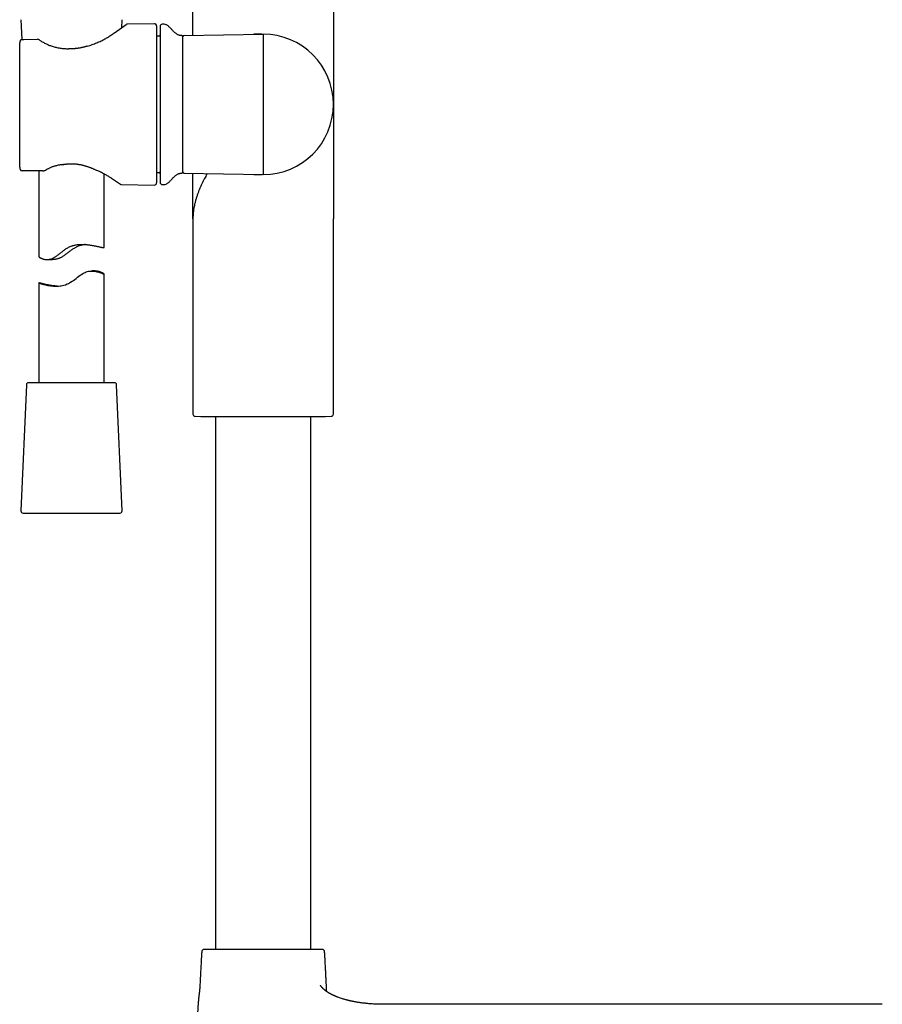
# Model space of a CAD drawing. Header units: millimetres. Extents: x 8 to 891, y 12 to 2057.
# Tile 11 of 15: x 479 to 678, y 1376 to 1603. Entities that reach past the tile are written whole.
import ezdxf

# ---------------------------------------------------------------- set-up
doc = ezdxf.new("R2010")
doc.units = ezdxf.units.MM

msp = doc.modelspace()

# ---------------------------------------------------------------- linework, layer by layer
at = {"color": 7, "linetype": 'Continuous', "lineweight": 30}
for p, q in [((518.95, 1599.27), (518.95, 1609.72)), ((551.25, 1609.72), (551.25, 1583.4)), ((479.39, 1602.88), (479.58, 1598.34)), ((500.9, 1599.86), (503.61, 1601.76)), ((502.56, 1601.03), (502.64, 1602.88)), ((510.09, 1601.96), (503.89, 1601.85)), ((510.6, 1601.46), (510.6, 1583.4)), ((512.31, 1601.84), (511.89, 1601.84)), ((511.11, 1599.09), (510.6, 1599.08)), ((516.6, 1567.87), (516.6, 1598.94)), ((516.89, 1599.24), (535.1, 1599.55)), ((535.1, 1599.55), (535.1, 1583.4)), ((479.1, 1568.93), (479.1, 1597.55)), ((480.08, 1598.35), (483.17, 1598.39)), ((483.63, 1598.23), (483.4, 1598.34)), ((510.6, 1583.4), (510.6, 1565.35)), ((535.1, 1583.4), (535.1, 1567.25)), ((551.25, 1583.4), (551.25, 1557.08)), ((484.31, 1568.1), (480.09, 1568.14)), ((483.51, 1568.11), (483.51, 1548.39)), ((484.58, 1568.11), (484.62, 1568.11)), ((498.51, 1550.47), (498.51, 1567.41)), ((510.6, 1567.73), (511.11, 1567.71)), ((516.89, 1567.57), (535.1, 1567.25)), ((518.95, 1557.08), (518.95, 1567.54)), ((500.19, 1566.41), (502.25, 1565.06)), ((502.52, 1564.98), (510.09, 1564.85)), ((511.89, 1564.97), (512.31, 1564.96)), ((518.95, 1557.1), (518.95, 1557.08)), ((518.95, 1557.08), (518.95, 1512.18)), ((518.95, 1557.08), (518.95, 1557.08)), ((518.95, 1557.08), (518.95, 1557.08)), ((551.25, 1557.08), (551.25, 1557.19)), ((551.25, 1512.18), (551.25, 1557.08)), ((551.25, 1557.08), (551.25, 1557.08)), ((485.41, 1547.72), (486.67, 1547.72)), ((496.35, 1545.09), (495.67, 1545.09)), ((498.51, 1519.4), (498.51, 1544.4)), ((483.51, 1542.35), (483.51, 1519.4)), ((480.64, 1518.93), (479.39, 1489.93)), ((500.88, 1519.4), (481.14, 1519.4)), ((502.64, 1489.93), (501.38, 1518.93)), ((519.43, 1511.68), (520.79, 1511.61)), ((520.79, 1511.61), (535.1, 1511.61)), ((524.1, 1511.61), (524.1, 1389.05)), ((535.1, 1511.61), (549.41, 1511.61)), ((546.1, 1389.05), (546.1, 1511.61)), ((549.41, 1511.61), (550.77, 1511.68)), ((479.89, 1489.4), (502.12, 1489.4)), ((502.12, 1489.4), (502.14, 1489.4)), ((520.54, 1380.7), (520.55, 1380.72)), ((562.6, 1376.44), (562.45, 1376.44)), ((636.1, 1376.44), (562.6, 1376.44)), ((677.5, 1376.44), (636.1, 1376.44))]:
    msp.add_line(p, q, dxfattribs=at)
at = {"color": 7, "linetype": 'Continuous', "lineweight": 30, "flags": 128}
msp.add_lwpolyline([(487.8, 1541.6), (487.51, 1541.62), (487.18, 1541.65), (486.85, 1541.69), (486.53, 1541.73), (486.22, 1541.78), (485.94, 1541.83), (485.66, 1541.88), (485.4, 1541.94), (485.15, 1541.99), (484.91, 1542.04), (484.69, 1542.09), (484.47, 1542.14), (484.28, 1542.19), (484.1, 1542.23), (483.95, 1542.27), (483.81, 1542.3), (483.7, 1542.32), (483.62, 1542.34), (483.56, 1542.35), (483.53, 1542.35), (483.51, 1542.35), (483.52, 1542.34), (483.56, 1542.32), (483.61, 1542.3), (483.68, 1542.27), (483.78, 1542.24), (483.89, 1542.2), (484.03, 1542.16), (484.19, 1542.11), (484.37, 1542.06), (484.57, 1542), (484.78, 1541.95), (485.03, 1541.89), (485.28, 1541.83), (485.56, 1541.78), (485.86, 1541.73), (486.17, 1541.68), (486.5, 1541.64), (486.85, 1541.61), (487.23, 1541.6), (487.61, 1541.59), (488, 1541.61), (488.4, 1541.65), (488.67, 1541.7), (488.95, 1541.75), (489.23, 1541.82), (489.63, 1541.94), (490.03, 1542.1), (490.3, 1542.22), (490.57, 1542.36), (490.82, 1542.51), (491.14, 1542.72), (491.46, 1542.94), (491.76, 1543.17), (492.06, 1543.4), (492.37, 1543.64), (492.68, 1543.87), (492.99, 1544.1), (493.3, 1544.31), (493.61, 1544.5), (493.93, 1544.68), (494.15, 1544.78), (494.37, 1544.87), (494.6, 1544.94), (494.92, 1545.02), (495.24, 1545.06), (495.56, 1545.08), (495.87, 1545.08), (496.14, 1545.06), (496.39, 1545.03), (496.64, 1544.98), (496.87, 1544.93), (497.09, 1544.87), (497.3, 1544.81), (497.5, 1544.75), (497.68, 1544.69), (497.84, 1544.63), (497.99, 1544.57), (498.12, 1544.52), (498.24, 1544.47), (498.33, 1544.44), (498.41, 1544.41), (498.46, 1544.39), (498.5, 1544.39), (498.5, 1544.39)], dxfattribs=at)
at = {"color": 7, "linetype": 'Continuous', "lineweight": 30}
for centre, radius, start, end in [((503.9, 1601.35), 0.5, 91.2368, 124.969), ((510.1, 1601.46), 0.5, 0, 91), ((511.9, 1601.34), 0.5, 91, 180), ((512.33, 1600.84), 1, 61.7897, 91), ((511.1, 1599.39), 0.3, 272, 0), ((516.3, 1598.93), 0.3, 0, 90.8412), ((516.9, 1598.94), 0.3, 91, 180), ((535.1, 1583.4), 16.15, 270, 90), ((479.66, 1597.84), 0.5, 90.8202, 154.3878), ((483.18, 1597.89), 0.5, 63.0662, 90.8202), ((483.4, 1597.78), 0.5, 54.931, 63.5471), ((494.78, 1596.33), 0.5, 105.5725, 108.1678), ((490.36, 1595.71), 0.5, 86.6138, 89.8504), ((488.88, 1570.06), 0.5, 276.8712, 279.712), ((479.66, 1568.64), 0.5, 205.3811, 269.5275), ((479.66, 1568.64), 0.5, 205.3163, 269.5275), ((497.04, 1568.68), 0.5, 243.9965, 246.6851), ((511.1, 1567.41), 0.3, 0, 88), ((516.3, 1567.88), 0.3, 269.1588, 0), ((516.9, 1567.87), 0.3, 180, 269), ((502.53, 1565.48), 0.5, 236.7746, 268.6819), ((510.1, 1565.35), 0.5, 269, 0), ((511.9, 1565.47), 0.5, 180, 269), ((512.33, 1565.96), 1, 269, 298.2103), ((481.14, 1518.9), 0.5, 90, 177.5187), ((500.88, 1518.9), 0.5, 2.4813, 90), ((519.45, 1512.18), 0.5, 180, 267.337), ((550.75, 1512.18), 0.5, 272.663, 0), ((479.89, 1489.9), 0.5, 177.5187, 270), ((502.14, 1489.9), 0.5, 270, 2.4813), ((521.47, 1388.55), 0.5, 90, 176.5802), ((548.73, 1388.55), 0.5, 3.4198, 90)]:
    msp.add_arc(centre, radius, start, end, dxfattribs=at)
for points, knots in [([(511.4, 1601.34), (511.4, 1601.34), (511.4, 1601.33), (511.4, 1601.31), (511.4, 1601.27), (511.4, 1601.22), (511.4, 1601.15), (511.4, 1601.06), (511.4, 1600.96), (511.4, 1600.85), (511.4, 1600.72), (511.4, 1600.58), (511.4, 1600.43), (511.4, 1600.26), (511.4, 1600.07), (511.4, 1599.85), (511.4, 1599.6), (511.4, 1599.33), (511.4, 1599.04), (511.4, 1598.74), (511.4, 1598.39), (511.4, 1598), (511.4, 1597.56), (511.4, 1597.09), (511.4, 1596.6), (511.4, 1596.09), (511.4, 1595.55), (511.4, 1595), (511.4, 1594.43), (511.4, 1593.83), (511.4, 1593.28), (511.4, 1592.78), (511.4, 1592.34), (511.4, 1591.88), (511.4, 1591.42), (511.4, 1590.96), (511.4, 1590.49), (511.4, 1589.99), (511.4, 1589.48), (511.4, 1588.96), (511.4, 1588.43), (511.4, 1587.89), (511.4, 1587.35), (511.4, 1586.81), (511.4, 1586.22), (511.4, 1585.56), (511.4, 1584.85), (511.4, 1584.13), (511.4, 1583.64), (511.4, 1583.4)], [0, 0, 0, 0, 0.018663, 0.037295, 0.05591, 0.074525, 0.093156, 0.111819, 0.131338, 0.149451, 0.167542, 0.185626, 0.203718, 0.221832, 0.239983, 0.261459, 0.282887, 0.304294, 0.325703, 0.347138, 0.368624, 0.394938, 0.421188, 0.447419, 0.473675, 0.500001, 0.526315, 0.552565, 0.578796, 0.605052, 0.631379, 0.64979, 0.668164, 0.686517, 0.704864, 0.72322, 0.741601, 0.760021, 0.77981, 0.79956, 0.819291, 0.839021, 0.85877, 0.878557, 0.897515, 0.923137, 0.948731, 0.974338, 1, 1, 1, 1]), ([(516.3, 1599.23), (516.23, 1599.23), (516.1, 1599.23), (515.89, 1599.27), (515.67, 1599.33), (515.46, 1599.43), (515.26, 1599.54), (515.06, 1599.68), (514.85, 1599.85), (514.63, 1600.04), (514.43, 1600.25), (514.23, 1600.46), (514.03, 1600.67), (513.83, 1600.88), (513.63, 1601.08), (513.43, 1601.28), (513.22, 1601.45), (513.01, 1601.61), (512.87, 1601.69), (512.8, 1601.72)], [0, 0, 0, 0, 0.042395, 0.093681, 0.144788, 0.196381, 0.248855, 0.302374, 0.36674, 0.432216, 0.498302, 0.564367, 0.631141, 0.696993, 0.761729, 0.825219, 0.887454, 0.94862, 1, 1, 1, 1]), ([(494.65, 1596.81), (494.84, 1596.86), (495.21, 1596.97), (495.76, 1597.15), (496.3, 1597.35), (496.82, 1597.56), (497.34, 1597.79), (497.82, 1598.01), (498.27, 1598.24), (498.7, 1598.47), (499.1, 1598.7), (499.5, 1598.93), (499.87, 1599.17), (500.24, 1599.4), (500.58, 1599.64), (500.79, 1599.79), (500.9, 1599.86)], [0, 0, 0, 0, 0.072812, 0.14567, 0.218484, 0.292977, 0.367518, 0.442012, 0.51044, 0.578942, 0.647444, 0.715871, 0.78686, 0.857936, 0.929011, 1, 1, 1, 1]), ([(500.9, 1599.86), (500.9, 1599.86), (500.9, 1599.86), (500.9, 1599.86), (500.9, 1599.86), (500.9, 1599.86)], [0, 0, 0, 0, 0.406881, 0.754699, 1, 1, 1, 1]), ([(534.81, 1599.55), (534.81, 1599.55), (534.81, 1599.55), (534.8, 1599.55), (534.8, 1599.55), (534.79, 1599.55), (534.78, 1599.55), (534.76, 1599.55), (534.75, 1599.55), (534.73, 1599.55), (534.71, 1599.55), (534.69, 1599.55), (534.67, 1599.55), (534.65, 1599.55), (534.62, 1599.55), (534.59, 1599.55), (534.56, 1599.55), (534.53, 1599.55), (534.5, 1599.55), (534.46, 1599.55), (534.42, 1599.55), (534.38, 1599.55), (534.33, 1599.55), (534.28, 1599.55), (534.21, 1599.55), (534.15, 1599.54), (534.08, 1599.54), (534.02, 1599.54), (533.97, 1599.54), (533.93, 1599.54), (533.88, 1599.54), (533.83, 1599.54), (533.78, 1599.54), (533.72, 1599.53), (533.66, 1599.53), (533.61, 1599.53), (533.56, 1599.53), (533.51, 1599.53), (533.46, 1599.53), (533.43, 1599.53), (533.4, 1599.53), (533.37, 1599.53), (533.34, 1599.52), (533.31, 1599.52), (533.28, 1599.52), (533.25, 1599.52), (533.23, 1599.52), (533.21, 1599.52), (533.18, 1599.52), (533.16, 1599.52), (533.13, 1599.52), (533.1, 1599.52), (533.07, 1599.52), (533.04, 1599.52), (533.01, 1599.52), (532.98, 1599.52), (532.95, 1599.52), (532.93, 1599.52), (532.93, 1599.52)], [0, 0, 0, 0, 0.043625, 0.085051, 0.124274, 0.161291, 0.196099, 0.228694, 0.259076, 0.28498, 0.309023, 0.331205, 0.351527, 0.369992, 0.386602, 0.402316, 0.415926, 0.427447, 0.4369, 0.443159, 0.450288, 0.458654, 0.468253, 0.479316, 0.491653, 0.505259, 0.519098, 0.531879, 0.543613, 0.554409, 0.567932, 0.581449, 0.594961, 0.608475, 0.622762, 0.638334, 0.654474, 0.670489, 0.68454, 0.696638, 0.707387, 0.718883, 0.732087, 0.746332, 0.761618, 0.771112, 0.781402, 0.793447, 0.807282, 0.823208, 0.84099, 0.860629, 0.882124, 0.905475, 0.930214, 0.956742, 0.985056, 1, 1, 1, 1]), ([(535.1, 1599.55), (535.09, 1599.55), (535.06, 1599.55), (535.04, 1599.55), (535.03, 1599.55)], [0, 0, 0, 0, 0.493508, 1, 1, 1, 1]), ([(479.21, 1598.06), (479.2, 1598.04), (479.18, 1597.98), (479.15, 1597.89), (479.12, 1597.8), (479.11, 1597.7), (479.1, 1597.62), (479.1, 1597.57), (479.1, 1597.55)], [0, 0, 0, 0, 0.152146, 0.340358, 0.532496, 0.728047, 0.926045, 1, 1, 1, 1]), ([(479.66, 1598.34), (479.67, 1598.34), (479.7, 1598.35), (479.75, 1598.35), (479.8, 1598.35), (479.86, 1598.35), (479.92, 1598.35), (479.97, 1598.35), (480.02, 1598.35), (480.06, 1598.35), (480.08, 1598.35)], [0, 0, 0, 0, 0.180047, 0.359891, 0.501098, 0.642012, 0.731117, 0.820109, 0.9101, 1, 1, 1, 1]), ([(483.69, 1598.19), (483.79, 1598.12), (483.98, 1597.99), (484.3, 1597.79), (484.64, 1597.6), (485, 1597.41), (485.38, 1597.23), (485.77, 1597.06), (486.17, 1596.91), (486.58, 1596.77), (487.01, 1596.64), (487.45, 1596.53), (487.91, 1596.43), (488.38, 1596.35), (488.86, 1596.29), (489.36, 1596.24), (489.86, 1596.21), (490.2, 1596.21), (490.36, 1596.21)], [0, 0, 0, 0, 0.0608, 0.121645, 0.182441, 0.245056, 0.307727, 0.370341, 0.430841, 0.491391, 0.551894, 0.614182, 0.676522, 0.738815, 0.803733, 0.868654, 0.934326, 1, 1, 1, 1]), ([(494.63, 1596.8), (494.57, 1596.78), (494.42, 1596.73), (494.17, 1596.66), (493.9, 1596.58), (493.62, 1596.51), (493.35, 1596.45), (493.08, 1596.39), (492.81, 1596.34), (492.55, 1596.3), (492.28, 1596.26), (492.02, 1596.24), (491.76, 1596.21), (491.5, 1596.2), (491.24, 1596.19), (490.99, 1596.19), (490.73, 1596.19), (490.53, 1596.2), (490.42, 1596.2), (490.39, 1596.21)], [0, 0, 0, 0, 0.044732, 0.113975, 0.181855, 0.248478, 0.313954, 0.378393, 0.441884, 0.504184, 0.565466, 0.626031, 0.686009, 0.745529, 0.804727, 0.863462, 0.922418, 0.981738, 1, 1, 1, 1]), ([(511.4, 1583.4), (511.4, 1583.23), (511.4, 1582.88), (511.4, 1582.35), (511.4, 1581.83), (511.4, 1581.31), (511.4, 1580.79), (511.4, 1580.26), (511.4, 1579.74), (511.4, 1579.23), (511.4, 1578.74), (511.4, 1578.25), (511.4, 1577.76), (511.4, 1577.28), (511.4, 1576.77), (511.4, 1576.24), (511.4, 1575.69), (511.4, 1575.15), (511.4, 1574.62), (511.4, 1574.1), (511.4, 1573.55), (511.4, 1572.98), (511.4, 1572.38), (511.4, 1571.81), (511.4, 1571.25), (511.4, 1570.72), (511.4, 1570.21), (511.4, 1569.72), (511.4, 1569.25), (511.4, 1568.81), (511.4, 1568.43), (511.4, 1568.11), (511.4, 1567.85), (511.4, 1567.6), (511.4, 1567.36), (511.4, 1567.14), (511.4, 1566.92), (511.4, 1566.72), (511.4, 1566.53), (511.4, 1566.35), (511.4, 1566.18), (511.4, 1566.04), (511.4, 1565.91), (511.4, 1565.79), (511.4, 1565.69), (511.4, 1565.6), (511.4, 1565.52), (511.4, 1565.48), (511.4, 1565.47), (511.4, 1565.47)], [0, 0, 0, 0, 0.018666, 0.037299, 0.055915, 0.074529, 0.093159, 0.11182, 0.131338, 0.149451, 0.167542, 0.185626, 0.203718, 0.221832, 0.239983, 0.261458, 0.282887, 0.304294, 0.325703, 0.347138, 0.368624, 0.394938, 0.421188, 0.447419, 0.473675, 0.500001, 0.526315, 0.552565, 0.578796, 0.605052, 0.631379, 0.64979, 0.668164, 0.686517, 0.704864, 0.72322, 0.741601, 0.760021, 0.77981, 0.79956, 0.819291, 0.839021, 0.85877, 0.878557, 0.897513, 0.923133, 0.948726, 0.974335, 1, 1, 1, 1]), ([(488.94, 1569.56), (488.82, 1569.54), (488.59, 1569.51), (488.25, 1569.46), (487.91, 1569.39), (487.57, 1569.31), (487.23, 1569.22), (486.89, 1569.12), (486.56, 1569.01), (486.23, 1568.88), (485.92, 1568.75), (485.72, 1568.66), (485.62, 1568.61)], [0, 0, 0, 0, 0.094429, 0.188856, 0.284147, 0.379437, 0.481486, 0.583607, 0.685655, 0.790409, 0.895242, 1, 1, 1, 1]), ([(488.96, 1569.56), (488.96, 1569.56), (489.06, 1569.58), (489.18, 1569.6), (489.3, 1569.62), (489.32, 1569.62)], [0, 0, 0, 0, 0.005767, 0.784509, 1, 1, 1, 1]), ([(489.24, 1569.74), (489.24, 1569.73), (489.25, 1569.7), (489.27, 1569.66), (489.29, 1569.63), (489.31, 1569.62), (489.32, 1569.62), (489.32, 1569.62)], [0, 0, 0, 0, 0.072121, 0.388065, 0.611966, 0.842359, 1, 1, 1, 1]), ([(489.32, 1569.62), (489.4, 1569.63), (489.57, 1569.66), (489.82, 1569.69), (490.06, 1569.71), (490.28, 1569.73), (490.51, 1569.75), (490.74, 1569.76), (490.98, 1569.76), (491.22, 1569.76), (491.47, 1569.75), (491.71, 1569.73), (491.96, 1569.71), (492.21, 1569.69), (492.47, 1569.65), (492.72, 1569.62), (492.96, 1569.57), (493.21, 1569.52), (493.46, 1569.47), (493.71, 1569.41), (493.97, 1569.34), (494.22, 1569.27), (494.48, 1569.19), (494.73, 1569.1), (494.99, 1569.01), (495.25, 1568.92), (495.51, 1568.82), (495.77, 1568.71), (496.03, 1568.6), (496.29, 1568.48), (496.55, 1568.36), (496.72, 1568.28), (496.81, 1568.24), (496.82, 1568.23)], [0, 0, 0, 0, 0.03098, 0.063828, 0.093292, 0.120294, 0.148898, 0.176548, 0.206167, 0.23613, 0.266427, 0.297034, 0.327918, 0.359042, 0.390364, 0.421836, 0.453408, 0.485024, 0.516803, 0.549957, 0.583655, 0.617995, 0.652848, 0.688109, 0.724215, 0.761077, 0.798629, 0.836968, 0.876187, 0.915913, 0.95622, 0.997176, 1, 1, 1, 1]), ([(479.1, 1568.93), (479.1, 1568.91), (479.1, 1568.86), (479.11, 1568.78), (479.13, 1568.67), (479.15, 1568.57), (479.18, 1568.49), (479.21, 1568.44), (479.21, 1568.43)], [0, 0, 0, 0, 0.093062, 0.295491, 0.497158, 0.7001, 0.90257, 1, 1, 1, 1]), ([(480.09, 1568.14), (480.05, 1568.14), (480, 1568.14), (479.94, 1568.14), (479.88, 1568.14), (479.83, 1568.14), (479.76, 1568.14), (479.7, 1568.14), (479.67, 1568.14), (479.66, 1568.14)], [0, 0, 0, 0, 0.141333, 0.227807, 0.314416, 0.444319, 0.574502, 0.787039, 1, 1, 1, 1]), ([(484.31, 1568.1), (484.31, 1568.1), (484.4, 1568.1), (484.49, 1568.11), (484.58, 1568.11)], [0, 0, 0, 0, 0.020308, 1, 1, 1, 1]), ([(484.53, 1568.18), (484.53, 1568.18), (484.55, 1568.16), (484.58, 1568.13), (484.6, 1568.12), (484.62, 1568.11)], [0, 0, 0, 0, 0.025603, 0.569814, 1, 1, 1, 1]), ([(484.62, 1568.11), (484.64, 1568.12), (484.68, 1568.12), (484.73, 1568.15), (484.78, 1568.17), (484.81, 1568.18), (484.82, 1568.19), (484.82, 1568.19)], [0, 0, 0, 0, 0.276678, 0.552492, 0.769397, 0.988419, 1, 1, 1, 1]), ([(484.82, 1568.19), (484.96, 1568.27), (485.18, 1568.4), (485.45, 1568.53), (485.58, 1568.6), (485.61, 1568.61), (485.62, 1568.61)], [0, 0, 0, 0, 0.528577, 0.882268, 0.985383, 1, 1, 1, 1]), ([(500.19, 1566.41), (500.1, 1566.47), (499.9, 1566.6), (499.59, 1566.79), (499.26, 1566.99), (498.91, 1567.2), (498.53, 1567.41), (498.12, 1567.62), (497.7, 1567.83), (497.27, 1568.03), (496.98, 1568.16), (496.84, 1568.22)], [0, 0, 0, 0, 0.109732, 0.219593, 0.329456, 0.439191, 0.553221, 0.667391, 0.781562, 0.895593, 1, 1, 1, 1]), ([(512.8, 1565.08), (512.87, 1565.12), (513.01, 1565.2), (513.22, 1565.35), (513.43, 1565.53), (513.63, 1565.72), (513.85, 1565.95), (514.09, 1566.2), (514.35, 1566.48), (514.6, 1566.73), (514.84, 1566.94), (515.06, 1567.12), (515.28, 1567.28), (515.51, 1567.4), (515.72, 1567.49), (515.92, 1567.55), (516.11, 1567.58), (516.24, 1567.58), (516.3, 1567.58)], [0, 0, 0, 0, 0.051249, 0.112281, 0.174375, 0.237717, 0.302302, 0.38853, 0.476215, 0.56437, 0.629892, 0.694327, 0.757363, 0.818965, 0.866582, 0.913886, 0.961446, 1, 1, 1, 1]), ([(522.24, 1567.48), (522.17, 1567.35), (522, 1567.06), (521.75, 1566.61), (521.46, 1566.07), (521.15, 1565.46), (520.83, 1564.79), (520.53, 1564.11), (520.25, 1563.42), (520, 1562.73), (519.77, 1562.03), (519.56, 1561.32), (519.38, 1560.61), (519.23, 1559.91), (519.11, 1559.2), (519.02, 1558.5), (518.96, 1557.8), (518.95, 1557.33), (518.95, 1557.1)], [0, 0, 0, 0, 0.038489, 0.086648, 0.134808, 0.201023, 0.267236, 0.333449, 0.399665, 0.467085, 0.534504, 0.601922, 0.669338, 0.736753, 0.802966, 0.869182, 0.935399, 1, 1, 1, 1]), ([(532.93, 1567.29), (532.93, 1567.29), (532.95, 1567.29), (532.98, 1567.29), (533.01, 1567.29), (533.04, 1567.29), (533.08, 1567.29), (533.1, 1567.29), (533.13, 1567.29), (533.16, 1567.29), (533.18, 1567.29), (533.21, 1567.29), (533.23, 1567.29), (533.25, 1567.28), (533.27, 1567.28), (533.29, 1567.28), (533.32, 1567.28), (533.36, 1567.28), (533.39, 1567.28), (533.42, 1567.28), (533.45, 1567.28), (533.5, 1567.28), (533.54, 1567.28), (533.59, 1567.28), (533.64, 1567.28), (533.69, 1567.27), (533.79, 1567.27), (533.89, 1567.27), (533.98, 1567.27), (534.03, 1567.27), (534.1, 1567.26), (534.18, 1567.26), (534.25, 1567.26), (534.31, 1567.26), (534.37, 1567.26), (534.42, 1567.26), (534.46, 1567.26), (534.49, 1567.26), (534.52, 1567.26), (534.55, 1567.26), (534.57, 1567.26), (534.6, 1567.26), (534.62, 1567.25), (534.65, 1567.25), (534.68, 1567.25), (534.7, 1567.25), (534.72, 1567.25), (534.74, 1567.25), (534.76, 1567.25), (534.77, 1567.25), (534.78, 1567.25), (534.79, 1567.26), (534.8, 1567.26), (534.8, 1567.26), (534.81, 1567.26), (534.81, 1567.26), (534.81, 1567.26)], [0, 0, 0, 0, 0.015213, 0.044, 0.070935, 0.096015, 0.119239, 0.140242, 0.159454, 0.176875, 0.192504, 0.205796, 0.217446, 0.227459, 0.236607, 0.245423, 0.261777, 0.276851, 0.289227, 0.300602, 0.312875, 0.327302, 0.3404, 0.354888, 0.369789, 0.383606, 0.39637, 0.445442, 0.457523, 0.470791, 0.485363, 0.500948, 0.515383, 0.528238, 0.539509, 0.549187, 0.556516, 0.562908, 0.570312, 0.579042, 0.589109, 0.600525, 0.613295, 0.631512, 0.651937, 0.674573, 0.699424, 0.726491, 0.755773, 0.78727, 0.818087, 0.850763, 0.885294, 0.92168, 0.959916, 1, 1, 1, 1]), ([(535.03, 1567.25), (535.04, 1567.25), (535.06, 1567.25), (535.09, 1567.25), (535.1, 1567.25)], [0, 0, 0, 0, 0.506492, 1, 1, 1, 1]), ([(483.51, 1548.39), (483.52, 1548.39), (483.52, 1548.37), (483.55, 1548.33), (483.6, 1548.29), (483.67, 1548.23), (483.77, 1548.17), (483.88, 1548.11), (484.01, 1548.04), (484.16, 1547.97), (484.34, 1547.9), (484.54, 1547.84), (484.76, 1547.79), (484.99, 1547.75), (485.21, 1547.73), (485.4, 1547.72), (485.62, 1547.73), (485.85, 1547.75), (486.1, 1547.8), (486.35, 1547.87), (486.61, 1547.96), (486.87, 1548.09), (487.13, 1548.23), (487.39, 1548.4), (487.66, 1548.59), (487.95, 1548.81), (488.24, 1549.04), (488.54, 1549.28), (488.85, 1549.53), (489.16, 1549.77), (489.48, 1550.01), (489.81, 1550.24), (490.16, 1550.45), (490.54, 1550.65), (490.89, 1550.79), (491.21, 1550.9), (491.5, 1550.99), (491.82, 1551.07), (492.2, 1551.13), (492.62, 1551.18), (493.04, 1551.21), (493.45, 1551.22), (493.82, 1551.21), (494.17, 1551.19), (494.51, 1551.16), (494.85, 1551.12), (495.18, 1551.08), (495.49, 1551.03), (495.8, 1550.98), (496.09, 1550.92), (496.36, 1550.87), (496.63, 1550.82), (496.88, 1550.76), (497.12, 1550.71), (497.35, 1550.66), (497.57, 1550.62), (497.77, 1550.57), (497.94, 1550.54), (498.1, 1550.51), (498.23, 1550.48), (498.33, 1550.47), (498.41, 1550.46), (498.47, 1550.45), (498.5, 1550.46), (498.52, 1550.46), (498.51, 1550.47), (498.51, 1550.47)], [0, 0, 0, 0, 0.0141327, 0.0308841, 0.0476505, 0.0644036, 0.0806134, 0.0968348, 0.1130455, 0.129665, 0.146296, 0.1629141, 0.1810143, 0.199112, 0.2114405, 0.2237772, 0.236102, 0.2497704, 0.2634366, 0.2774881, 0.2915378, 0.3052132, 0.3188924, 0.3328679, 0.3468464, 0.3630998, 0.3793691, 0.3956466, 0.4119111, 0.4285191, 0.4451483, 0.4617584, 0.4783403, 0.4957957, 0.5132501, 0.5252735, 0.5373086, 0.5493327, 0.5667781, 0.5842255, 0.6021256, 0.6200277, 0.6355201, 0.6510266, 0.6665215, 0.6824565, 0.6984035, 0.7143397, 0.7301047, 0.74588, 0.7616452, 0.7777905, 0.7939466, 0.8100916, 0.8272974, 0.8445168, 0.8617221, 0.8794602, 0.897214, 0.9149516, 0.9316081, 0.9482779, 0.9649342, 0.9820987, 0.9992779, 1, 1, 1, 1]), ([(494.25, 1551.18), (494.16, 1551.17), (493.99, 1551.16), (493.72, 1551.11), (493.45, 1551.06), (493.13, 1550.98), (492.77, 1550.87), (492.42, 1550.73), (492.11, 1550.59), (491.85, 1550.45), (491.57, 1550.28), (491.27, 1550.09), (490.96, 1549.87), (490.66, 1549.64), (490.35, 1549.4), (490.04, 1549.17), (489.74, 1548.93), (489.42, 1548.71), (489.11, 1548.5), (488.79, 1548.3), (488.5, 1548.15), (488.24, 1548.03), (488.01, 1547.94), (487.75, 1547.85), (487.44, 1547.79), (487.11, 1547.74), (486.85, 1547.72), (486.71, 1547.72), (486.67, 1547.72)], [0, 0, 0, 0, 0.031474, 0.064819, 0.09819, 0.131531, 0.180321, 0.229111, 0.262731, 0.296385, 0.330013, 0.373083, 0.4162, 0.459345, 0.502453, 0.546408, 0.590402, 0.634368, 0.678285, 0.721413, 0.764526, 0.794133, 0.82377, 0.853368, 0.896599, 0.939841, 0.984497, 1, 1, 1, 1]), ([(498.5, 1544.39), (498.51, 1544.39), (498.52, 1544.39), (498.51, 1544.41), (498.48, 1544.44), (498.43, 1544.47), (498.36, 1544.52), (498.26, 1544.58), (498.15, 1544.64), (498.02, 1544.7), (497.87, 1544.77), (497.69, 1544.84), (497.5, 1544.9), (497.28, 1544.97), (497.04, 1545.02), (496.79, 1545.06), (496.56, 1545.08), (496.42, 1545.09), (496.35, 1545.09), (496.35, 1545.09)], [0, 0, 0, 0, 0.06273, 0.125516, 0.188248, 0.253005, 0.31782, 0.382582, 0.445245, 0.507953, 0.570619, 0.634866, 0.699157, 0.763399, 0.833369, 0.90333, 0.950989, 0.998679, 1, 1, 1, 1]), ([(520.97, 1388.58), (520.96, 1388.3), (520.92, 1387.68), (520.86, 1386.71), (520.81, 1385.66), (520.75, 1384.6), (520.67, 1383.18), (520.61, 1381.88), (520.56, 1380.94), (520.54, 1380.7)], [0, 0, 0, 0, 0.105847, 0.236206, 0.369228, 0.504252, 0.640616, 0.910014, 1, 1, 1, 1]), ([(525.46, 1389.05), (525.35, 1389.05), (525.14, 1389.05), (524.83, 1389.05), (524.53, 1389.05), (524.24, 1389.05), (523.96, 1389.05), (523.69, 1389.05), (523.44, 1389.05), (523.21, 1389.05), (522.99, 1389.05), (522.78, 1389.05), (522.58, 1389.05), (522.38, 1389.05), (522.19, 1389.05), (522.03, 1389.05), (521.88, 1389.05), (521.74, 1389.05), (521.63, 1389.05), (521.54, 1389.05), (521.48, 1389.05), (521.47, 1389.05), (521.47, 1389.05)], [0, 0, 0, 0, 0.043545, 0.087008, 0.13044, 0.173892, 0.217415, 0.262675, 0.306138, 0.349548, 0.392956, 0.436412, 0.479969, 0.531494, 0.5829, 0.634272, 0.685694, 0.73725, 0.803007, 0.8686, 0.934206, 1, 1, 1, 1]), ([(548.73, 1389.05), (548.73, 1389.05), (548.72, 1389.05), (548.69, 1389.05), (548.63, 1389.05), (548.55, 1389.05), (548.45, 1389.05), (548.34, 1389.05), (548.22, 1389.05), (548.09, 1389.05), (547.95, 1389.05), (547.79, 1389.05), (547.61, 1389.05), (547.41, 1389.05), (547.19, 1389.05), (546.95, 1389.05), (546.7, 1389.05), (546.44, 1389.05), (546.11, 1389.05), (545.72, 1389.05), (545.25, 1389.05), (544.8, 1389.05), (544.4, 1389.05), (544.06, 1389.05), (543.7, 1389.05), (543.34, 1389.05), (542.96, 1389.05), (542.57, 1389.05), (542.17, 1389.05), (541.77, 1389.05), (541.36, 1389.05), (540.94, 1389.05), (540.49, 1389.05), (540, 1389.05), (539.49, 1389.05), (538.96, 1389.05), (538.43, 1389.05), (537.84, 1389.05), (537.2, 1389.05), (536.5, 1389.05), (535.8, 1389.05), (535.15, 1389.05), (534.54, 1389.05), (533.98, 1389.05), (533.42, 1389.05), (532.86, 1389.05), (532.34, 1389.05), (531.86, 1389.05), (531.41, 1389.05), (530.98, 1389.05), (530.54, 1389.05), (530.11, 1389.05), (529.68, 1389.05), (529.24, 1389.05), (528.79, 1389.05), (528.36, 1389.05), (527.94, 1389.05), (527.53, 1389.05), (527.06, 1389.05), (526.55, 1389.05), (525.99, 1389.05), (525.64, 1389.05), (525.46, 1389.05)], [0, 0, 0, 0, 0.017542, 0.035042, 0.052529, 0.070034, 0.087587, 0.101903, 0.116189, 0.13046, 0.144733, 0.159024, 0.173349, 0.188736, 0.204092, 0.219437, 0.23479, 0.250172, 0.26501, 0.287776, 0.310529, 0.333333, 0.347846, 0.362332, 0.376809, 0.391294, 0.405804, 0.420892, 0.435379, 0.449849, 0.464319, 0.478804, 0.493323, 0.510498, 0.527633, 0.544757, 0.561898, 0.579083, 0.601002, 0.622867, 0.644735, 0.666667, 0.684209, 0.701708, 0.719196, 0.736701, 0.754253, 0.76857, 0.782855, 0.797126, 0.811399, 0.82569, 0.840016, 0.855403, 0.870759, 0.886103, 0.901457, 0.916839, 0.931678, 0.954447, 0.977199, 1, 1, 1, 1]), ([(549.73, 1379.36), (549.69, 1380.02), (549.64, 1381.05), (549.56, 1382.44), (549.51, 1383.52), (549.45, 1384.59), (549.39, 1385.66), (549.34, 1386.7), (549.28, 1387.68), (549.24, 1388.3), (549.23, 1388.58)], [0, 0, 0, 0, 0.216436, 0.333973, 0.451334, 0.568115, 0.683751, 0.797673, 0.909312, 1, 1, 1, 1]), ([(520.54, 1380.72), (520.54, 1380.68), (520.54, 1380.59), (520.53, 1380.47), (520.52, 1380.34), (520.51, 1380.22), (520.5, 1380.11), (520.5, 1380.02), (520.49, 1379.94), (520.48, 1379.88), (520.48, 1379.82), (520.47, 1379.77), (520.47, 1379.73), (520.47, 1379.69), (520.46, 1379.66), (520.46, 1379.64), (520.46, 1379.62), (520.46, 1379.61), (520.46, 1379.59), (520.45, 1379.57), (520.45, 1379.54), (520.45, 1379.51), (520.44, 1379.46), (520.44, 1379.41), (520.43, 1379.35), (520.42, 1379.29), (520.42, 1379.23), (520.41, 1379.17), (520.4, 1379.11), (520.39, 1379.05), (520.39, 1378.99), (520.38, 1378.94), (520.38, 1378.9), (520.37, 1378.87), (520.37, 1378.84), (520.37, 1378.8), (520.36, 1378.75), (520.35, 1378.71), (520.35, 1378.65), (520.34, 1378.6), (520.34, 1378.55), (520.33, 1378.5), (520.32, 1378.45), (520.31, 1378.38), (520.3, 1378.29), (520.29, 1378.21), (520.29, 1378.15), (520.28, 1378.1), (520.28, 1378.05), (520.27, 1378), (520.26, 1377.95), (520.26, 1377.89), (520.25, 1377.83), (520.25, 1377.77), (520.24, 1377.7), (520.23, 1377.62), (520.22, 1377.54), (520.21, 1377.45), (520.2, 1377.33), (520.19, 1377.16), (520.17, 1376.95), (520.15, 1376.72), (520.13, 1376.48), (520.12, 1376.22), (520.1, 1375.94), (520.08, 1375.64), (520.06, 1375.31), (520.04, 1374.98), (520.03, 1374.64), (520.01, 1374.32), (520, 1374.02), (519.99, 1373.75), (519.98, 1373.51), (519.97, 1373.29), (519.97, 1373.14), (519.97, 1373.03), (519.96, 1372.95), (519.96, 1372.89), (519.96, 1372.83), (519.96, 1372.75), (519.96, 1372.65), (519.95, 1372.53), (519.95, 1372.4), (519.95, 1372.25), (519.95, 1372.14), (519.95, 1372.09)], [0, 0, 0, 0, 0.021609, 0.050204, 0.077807, 0.104078, 0.12872, 0.151482, 0.167907, 0.18295, 0.196535, 0.208598, 0.219084, 0.227949, 0.234229, 0.239274, 0.243071, 0.246542, 0.250426, 0.254725, 0.259443, 0.269193, 0.280388, 0.293055, 0.306803, 0.321426, 0.336008, 0.350528, 0.364978, 0.379081, 0.392153, 0.403603, 0.413407, 0.419563, 0.426807, 0.435202, 0.444755, 0.455474, 0.466817, 0.479115, 0.490143, 0.499892, 0.508432, 0.525041, 0.542561, 0.560234, 0.568627, 0.577266, 0.586186, 0.595386, 0.605085, 0.613125, 0.622279, 0.631992, 0.640729, 0.648485, 0.655387, 0.66162, 0.667445, 0.679129, 0.69126, 0.70403, 0.717629, 0.732245, 0.748055, 0.765208, 0.783819, 0.803911, 0.823791, 0.842439, 0.859699, 0.875461, 0.889656, 0.902241, 0.913196, 0.918062, 0.922541, 0.926146, 0.930932, 0.936953, 0.945844, 0.956573, 0.969155, 0.98361, 1, 1, 1, 1]), ([(562.6, 1376.44), (562.39, 1376.44), (561.97, 1376.45), (561.35, 1376.46), (560.77, 1376.49), (560.21, 1376.52), (559.69, 1376.55), (559.2, 1376.6), (558.75, 1376.64), (558.33, 1376.69), (557.94, 1376.74), (557.58, 1376.79), (557.23, 1376.84), (556.91, 1376.89), (556.6, 1376.94), (556.33, 1376.99), (556.08, 1377.03), (555.86, 1377.07), (555.68, 1377.11), (555.53, 1377.14), (555.41, 1377.17), (555.32, 1377.19), (555.24, 1377.2), (555.17, 1377.22), (555.08, 1377.24), (554.97, 1377.27), (554.84, 1377.29), (554.71, 1377.33), (554.56, 1377.36), (554.42, 1377.4), (554.19, 1377.46), (553.9, 1377.54), (553.51, 1377.65), (553.1, 1377.78), (552.69, 1377.92), (552.39, 1378.03), (552.18, 1378.11), (552.07, 1378.15), (551.97, 1378.19), (551.87, 1378.23), (551.78, 1378.27), (551.68, 1378.31), (551.55, 1378.37), (551.41, 1378.43), (551.27, 1378.5), (551.12, 1378.56), (550.99, 1378.63), (550.86, 1378.69), (550.74, 1378.76), (550.63, 1378.82), (550.52, 1378.87), (550.42, 1378.93), (550.31, 1378.99), (550.2, 1379.06), (550.08, 1379.13), (549.95, 1379.21), (549.82, 1379.29), (549.73, 1379.36), (549.66, 1379.4), (549.62, 1379.43), (549.58, 1379.46), (549.53, 1379.5), (549.48, 1379.54), (549.43, 1379.57), (549.36, 1379.63), (549.27, 1379.7), (549.17, 1379.78), (549.07, 1379.87), (548.98, 1379.96), (548.88, 1380.05), (548.79, 1380.14), (548.72, 1380.22), (548.65, 1380.29), (548.59, 1380.36), (548.54, 1380.42), (548.49, 1380.49), (548.44, 1380.56), (548.38, 1380.64), (548.33, 1380.72), (548.29, 1380.78), (548.27, 1380.82), (548.25, 1380.84), (548.25, 1380.85), (548.25, 1380.85), (548.25, 1380.85)], [0, 0, 0, 0, 0.037216, 0.072646, 0.106375, 0.138449, 0.168883, 0.197681, 0.223331, 0.247518, 0.270239, 0.291493, 0.311282, 0.330676, 0.348436, 0.364575, 0.379098, 0.391922, 0.403028, 0.41139, 0.41844, 0.424185, 0.427787, 0.431769, 0.437677, 0.443872, 0.451319, 0.459771, 0.468446, 0.477281, 0.486275, 0.508086, 0.53072, 0.557545, 0.582822, 0.606566, 0.614503, 0.621749, 0.6283, 0.634164, 0.63946, 0.645607, 0.654445, 0.664048, 0.673953, 0.683665, 0.692751, 0.701581, 0.710523, 0.718603, 0.724997, 0.732902, 0.741532, 0.748824, 0.758264, 0.769228, 0.779563, 0.789827, 0.794196, 0.797242, 0.800534, 0.805628, 0.810572, 0.814666, 0.819577, 0.830856, 0.840398, 0.850965, 0.861576, 0.872468, 0.883081, 0.894586, 0.902227, 0.910136, 0.918613, 0.926726, 0.933932, 0.946825, 0.959293, 0.972104, 0.981843, 0.991798, 0.998611, 1, 1, 1, 1])]:
    msp.add_open_spline(points, degree=3, knots=knots, dxfattribs=at)

doc.saveas('drawing.dxf')
